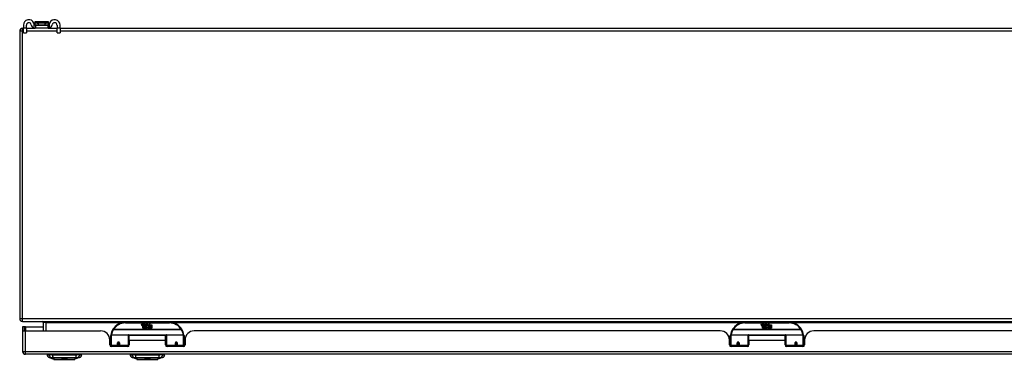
# Model space of a CAD drawing. Header units: inches. Extents: x 17 to 386, y 34 to 183.
# Tile 1 of 21: x 17 to 50, y 34 to 46. Entities that reach past the tile are written whole.
import ezdxf

# ---------------------------------------------------------------- set-up
doc = ezdxf.new("R2010")
doc.units = ezdxf.units.IN
doc.header["$MEASUREMENT"] = 0
doc.layers.add('Visible Edges(ANSI)', color=7, linetype='Continuous', lineweight=25)
doc.layers.add('Visible Tangent Edges(ANSI)', color=7, linetype='Continuous', lineweight=25)

msp = doc.modelspace()

# ---------------------------------------------------------------- linework, layer by layer
at = {"layer": 'Visible Edges(ANSI)'}
for p, q in [((16.897, 45.305), (16.923, 45.305)), ((16.923, 45.41), (16.923, 45.304)), ((16.923, 45.148), (16.923, 45.304)), ((17.028, 45.304), (17.028, 45.41)), ((17.028, 45.305), (17.326, 45.305)), ((17.028, 45.304), (17.028, 45.148)), ((17.311, 45.509), (17.311, 45.508)), ((17.311, 45.508), (17.311, 45.418)), ((17.326, 45.41), (17.345, 45.41)), ((17.345, 45.305), (17.326, 45.305)), ((17.764, 45.528), (17.331, 45.528)), ((17.345, 45.305), (17.345, 45.41)), ((17.345, 45.41), (17.751, 45.41)), ((17.751, 45.305), (17.345, 45.305)), ((17.751, 45.41), (17.769, 45.41)), ((17.751, 45.41), (17.751, 45.305)), ((17.769, 45.305), (17.751, 45.305)), ((17.769, 45.305), (18.068, 45.305)), ((17.784, 45.508), (17.784, 45.509)), ((17.784, 45.418), (17.784, 45.508)), ((18.068, 45.41), (18.068, 45.304)), ((18.068, 45.148), (18.068, 45.304)), ((18.173, 45.304), (18.173, 45.41)), ((18.173, 45.305), (87.423, 45.305)), ((18.173, 45.304), (18.173, 45.148)), ((16.798, 45.206), (16.798, 35.404)), ((16.923, 45.148), (17.028, 45.148)), ((18.068, 45.148), (18.173, 45.148)), ((16.897, 35.305), (88.699, 35.305)), ((17.596, 35.274), (17.596, 34.986)), ((21.896, 35.275), (20.396, 35.275)), ((20.951, 35.186), (20.957, 35.221)), ((20.957, 35.221), (20.971, 35.221)), ((20.971, 35.221), (20.964, 35.186)), ((20.987, 35.198), (20.991, 35.221)), ((20.991, 35.221), (21.004, 35.221)), ((21.004, 35.221), (20.998, 35.186)), ((21.021, 35.198), (21.025, 35.221)), ((21.025, 35.221), (21.038, 35.221)), ((21.038, 35.221), (21.028, 35.166)), ((21.045, 35.221), (21.061, 35.221)), ((21.058, 35.193), (21.045, 35.221)), ((21.061, 35.221), (21.069, 35.201)), ((21.071, 35.201), (21.085, 35.221)), ((21.101, 35.221), (21.076, 35.193)), ((21.085, 35.221), (21.101, 35.221)), ((21.106, 35.209), (21.106, 35.218)), ((21.18, 35.189), (21.224, 35.235)), ((21.224, 35.235), (21.199, 35.187)), ((42.997, 35.275), (41.497, 35.275)), ((42.052, 35.186), (42.058, 35.221)), ((42.058, 35.221), (42.072, 35.221)), ((42.072, 35.221), (42.065, 35.186)), ((42.088, 35.198), (42.092, 35.221)), ((42.092, 35.221), (42.105, 35.221)), ((42.105, 35.221), (42.099, 35.186)), ((42.122, 35.198), (42.126, 35.221)), ((42.126, 35.221), (42.139, 35.221)), ((42.139, 35.221), (42.129, 35.166)), ((42.146, 35.221), (42.162, 35.221)), ((42.159, 35.193), (42.146, 35.221)), ((42.162, 35.221), (42.17, 35.201)), ((42.172, 35.201), (42.186, 35.221)), ((42.202, 35.221), (42.177, 35.193)), ((42.186, 35.221), (42.202, 35.221)), ((42.207, 35.209), (42.207, 35.218)), ((42.281, 35.189), (42.325, 35.235)), ((42.325, 35.235), (42.3, 35.187)), ((16.964, 35.12), (16.896, 35.12)), ((16.896, 35.12), (16.896, 35.003)), ((16.896, 35.003), (16.896, 34.285)), ((16.897, 34.986), (16.995, 34.986)), ((16.995, 35.12), (16.964, 35.12)), ((16.964, 34.986), (16.964, 35.12)), ((16.995, 35.12), (17.596, 35.12)), ((16.995, 34.986), (19.553, 34.986)), ((20.996, 35.082), (20.996, 35.162)), ((21.026, 35.082), (20.996, 35.082)), ((21.014, 35.169), (21.013, 35.163)), ((21.013, 35.163), (21.026, 35.163)), ((21.018, 35.176), (21.015, 35.176)), ((21.017, 35.166), (21.018, 35.176)), ((21.028, 35.166), (21.017, 35.166)), ((21.026, 35.163), (21.026, 35.082)), ((21.03, 35.163), (21.052, 35.163)), ((21.03, 35.082), (21.03, 35.163)), ((21.06, 35.082), (21.03, 35.082)), ((21.034, 35.166), (21.058, 35.193)), ((21.05, 35.166), (21.034, 35.166)), ((21.064, 35.185), (21.05, 35.166)), ((21.052, 35.163), (21.06, 35.174)), ((21.06, 35.174), (21.06, 35.082)), ((21.066, 35.185), (21.064, 35.185)), ((21.064, 35.181), (21.071, 35.163)), ((21.064, 35.082), (21.064, 35.181)), ((21.131, 35.082), (21.064, 35.082)), ((21.074, 35.166), (21.066, 35.185)), ((21.069, 35.201), (21.071, 35.201)), ((21.071, 35.163), (21.094, 35.163)), ((21.09, 35.166), (21.074, 35.166)), ((21.076, 35.193), (21.09, 35.166)), ((21.094, 35.163), (21.094, 35.084)), ((21.094, 35.084), (21.13, 35.133)), ((21.1, 35.197), (21.136, 35.197)), ((21.13, 35.133), (21.11, 35.163)), ((21.135, 35.188), (21.111, 35.188)), ((21.145, 35.109), (21.131, 35.082)), ((21.14, 35.171), (21.147, 35.159)), ((21.162, 35.082), (21.145, 35.109)), ((21.147, 35.159), (21.178, 35.203)), ((21.18, 35.165), (21.16, 35.137)), ((21.16, 35.137), (21.197, 35.083)), ((21.296, 35.082), (21.162, 35.082)), ((21.178, 35.203), (21.18, 35.189)), ((21.182, 35.155), (21.18, 35.165)), ((21.197, 35.184), (21.182, 35.155)), ((21.197, 35.155), (21.197, 35.184)), ((21.296, 35.155), (21.197, 35.155)), ((21.197, 35.151), (21.296, 35.151)), ((21.197, 35.119), (21.197, 35.151)), ((21.296, 35.119), (21.197, 35.119)), ((21.197, 35.115), (21.296, 35.115)), ((21.197, 35.083), (21.197, 35.115)), ((21.199, 35.187), (21.296, 35.187)), ((21.296, 35.187), (21.296, 35.155)), ((21.296, 35.151), (21.296, 35.119)), ((21.296, 35.115), (21.296, 35.082)), ((40.654, 34.986), (22.739, 34.986)), ((42.097, 35.082), (42.097, 35.162)), ((42.127, 35.082), (42.097, 35.082)), ((42.115, 35.169), (42.114, 35.163)), ((42.114, 35.163), (42.127, 35.163)), ((42.119, 35.176), (42.116, 35.176)), ((42.118, 35.166), (42.119, 35.176)), ((42.129, 35.166), (42.118, 35.166)), ((42.127, 35.163), (42.127, 35.082)), ((42.131, 35.163), (42.153, 35.163)), ((42.131, 35.082), (42.131, 35.163)), ((42.161, 35.082), (42.131, 35.082)), ((42.135, 35.166), (42.159, 35.193)), ((42.151, 35.166), (42.135, 35.166)), ((42.165, 35.185), (42.151, 35.166)), ((42.153, 35.163), (42.161, 35.174)), ((42.161, 35.174), (42.161, 35.082)), ((42.167, 35.185), (42.165, 35.185)), ((42.165, 35.181), (42.172, 35.163)), ((42.165, 35.082), (42.165, 35.181)), ((42.232, 35.082), (42.165, 35.082)), ((42.175, 35.166), (42.167, 35.185)), ((42.17, 35.201), (42.172, 35.201)), ((42.172, 35.163), (42.195, 35.163)), ((42.191, 35.166), (42.175, 35.166)), ((42.177, 35.193), (42.191, 35.166)), ((42.195, 35.163), (42.195, 35.084)), ((42.195, 35.084), (42.231, 35.133)), ((42.201, 35.197), (42.237, 35.197)), ((42.231, 35.133), (42.211, 35.163)), ((42.236, 35.188), (42.212, 35.188)), ((42.246, 35.109), (42.232, 35.082)), ((42.241, 35.171), (42.248, 35.159)), ((42.263, 35.082), (42.246, 35.109)), ((42.248, 35.159), (42.279, 35.203)), ((42.281, 35.165), (42.261, 35.137)), ((42.261, 35.137), (42.298, 35.083)), ((42.397, 35.082), (42.263, 35.082)), ((42.279, 35.203), (42.281, 35.189)), ((42.283, 35.155), (42.281, 35.165)), ((42.298, 35.184), (42.283, 35.155)), ((42.298, 35.155), (42.298, 35.184)), ((42.397, 35.155), (42.298, 35.155)), ((42.298, 35.151), (42.397, 35.151)), ((42.298, 35.119), (42.298, 35.151)), ((42.397, 35.119), (42.298, 35.119)), ((42.298, 35.115), (42.397, 35.115)), ((42.298, 35.083), (42.298, 35.115)), ((42.3, 35.187), (42.397, 35.187)), ((42.397, 35.187), (42.397, 35.155)), ((42.397, 35.151), (42.397, 35.119)), ((42.397, 35.115), (42.397, 35.082)), ((61.755, 34.986), (43.84, 34.986)), ((19.861, 34.726), (19.896, 34.726)), ((19.865, 34.508), (19.865, 34.674)), ((19.865, 34.6), (19.896, 34.6)), ((19.896, 34.566), (19.865, 34.566)), ((19.896, 34.501), (19.896, 34.831)), ((19.916, 34.85), (20.5, 34.85)), ((20.14, 34.578), (20.14, 34.491)), ((20.178, 34.576), (20.14, 34.576)), ((20.141, 34.584), (20.183, 34.575)), ((20.18, 34.566), (20.144, 34.566)), ((20.183, 34.491), (20.183, 34.578)), ((20.516, 34.835), (20.516, 34.497)), ((20.516, 34.758), (20.531, 34.758)), ((20.516, 34.567), (20.531, 34.567)), ((20.531, 34.663), (20.531, 34.831)), ((21.762, 34.831), (20.531, 34.831)), ((20.531, 34.663), (20.531, 34.508)), ((21.762, 34.663), (21.762, 34.831)), ((21.776, 34.758), (21.762, 34.758)), ((21.762, 34.508), (21.762, 34.663)), ((21.776, 34.567), (21.762, 34.567)), ((21.776, 34.497), (21.776, 34.835)), ((21.792, 34.85), (22.376, 34.85)), ((22.151, 34.584), (22.109, 34.575)), ((22.109, 34.578), (22.109, 34.491)), ((22.148, 34.566), (22.112, 34.566)), ((22.114, 34.576), (22.152, 34.576)), ((22.152, 34.491), (22.152, 34.578)), ((22.396, 34.831), (22.396, 34.501)), ((22.431, 34.726), (22.396, 34.726)), ((22.427, 34.6), (22.396, 34.6)), ((22.427, 34.566), (22.396, 34.566)), ((22.427, 34.674), (22.427, 34.508)), ((40.962, 34.726), (40.997, 34.726)), ((40.966, 34.508), (40.966, 34.674)), ((40.966, 34.6), (40.997, 34.6)), ((40.997, 34.566), (40.966, 34.566)), ((40.997, 34.501), (40.997, 34.831)), ((41.017, 34.85), (41.601, 34.85)), ((41.241, 34.578), (41.241, 34.491)), ((41.279, 34.576), (41.241, 34.576)), ((41.242, 34.584), (41.284, 34.575)), ((41.281, 34.566), (41.245, 34.566)), ((41.284, 34.491), (41.284, 34.578)), ((41.617, 34.835), (41.617, 34.497)), ((41.617, 34.758), (41.632, 34.758)), ((41.617, 34.567), (41.632, 34.567)), ((41.632, 34.663), (41.632, 34.831)), ((42.863, 34.831), (41.632, 34.831)), ((41.632, 34.663), (41.632, 34.508)), ((42.863, 34.663), (42.863, 34.831)), ((42.877, 34.758), (42.863, 34.758)), ((42.863, 34.508), (42.863, 34.663)), ((42.877, 34.567), (42.863, 34.567)), ((42.877, 34.497), (42.877, 34.835)), ((42.893, 34.85), (43.477, 34.85)), ((43.252, 34.584), (43.21, 34.575)), ((43.21, 34.578), (43.21, 34.491)), ((43.249, 34.566), (43.213, 34.566)), ((43.215, 34.576), (43.253, 34.576)), ((43.253, 34.491), (43.253, 34.578)), ((43.497, 34.831), (43.497, 34.501)), ((43.532, 34.726), (43.497, 34.726)), ((43.528, 34.6), (43.497, 34.6)), ((43.528, 34.566), (43.497, 34.566)), ((43.528, 34.674), (43.528, 34.508)), ((19.896, 34.501), (19.896, 34.456)), ((20.471, 34.449), (19.924, 34.449)), ((20.14, 34.449), (20.14, 34.491)), ((20.183, 34.491), (20.183, 34.449)), ((20.516, 34.469), (20.516, 34.497)), ((21.776, 34.497), (21.776, 34.469)), ((22.368, 34.449), (21.821, 34.449)), ((22.109, 34.449), (22.109, 34.491)), ((22.152, 34.491), (22.152, 34.449)), ((22.396, 34.456), (22.396, 34.501)), ((40.997, 34.501), (40.997, 34.456)), ((41.572, 34.449), (41.025, 34.449)), ((41.241, 34.449), (41.241, 34.491)), ((41.284, 34.491), (41.284, 34.449)), ((41.617, 34.469), (41.617, 34.497)), ((42.877, 34.497), (42.877, 34.469)), ((43.469, 34.449), (42.922, 34.449)), ((43.21, 34.449), (43.21, 34.491)), ((43.253, 34.491), (43.253, 34.449)), ((43.497, 34.456), (43.497, 34.501)), ((88.6, 34.186), (16.995, 34.186)), ((17.729, 34.17), (17.798, 34.17)), ((17.908, 34.17), (17.798, 34.17)), ((17.963, 34.016), (17.803, 34.078)), ((17.908, 34.17), (18.732, 34.17)), ((17.932, 34.186), (17.932, 34.17)), ((18.132, 34.186), (18.132, 34.17)), ((18.508, 34.186), (18.508, 34.17)), ((18.837, 34.078), (18.677, 34.016)), ((18.708, 34.186), (18.708, 34.17)), ((18.843, 34.17), (18.732, 34.17)), ((18.843, 34.17), (18.911, 34.17)), ((20.555, 34.17), (20.624, 34.17)), ((20.734, 34.17), (20.624, 34.17)), ((20.789, 34.016), (20.629, 34.078)), ((20.734, 34.17), (21.558, 34.17)), ((21.663, 34.078), (21.503, 34.016)), ((21.669, 34.17), (21.558, 34.17)), ((21.669, 34.17), (21.737, 34.17))]:
    msp.add_line(p, q, dxfattribs=at)
at = {"layer": 'Visible Edges(ANSI)', "flags": 128}
for points in [[(17.296, 45.437), (17.295, 45.439), (17.295, 45.441), (17.295, 45.443), (17.294, 45.445), (17.294, 45.447), (17.293, 45.449), (17.293, 45.451), (17.293, 45.453), (17.292, 45.455), (17.292, 45.457), (17.291, 45.459), (17.291, 45.461), (17.29, 45.463), (17.289, 45.465), (17.289, 45.467), (17.288, 45.469), (17.288, 45.471), (17.287, 45.473), (17.286, 45.474), (17.286, 45.476), (17.285, 45.478), (17.284, 45.48), (17.283, 45.482), (17.283, 45.484)], [(17.283, 45.313), (17.284, 45.312), (17.286, 45.311), (17.288, 45.311), (17.29, 45.31), (17.292, 45.31), (17.294, 45.309), (17.296, 45.309), (17.298, 45.308), (17.3, 45.308), (17.302, 45.308), (17.304, 45.307), (17.306, 45.307), (17.308, 45.307), (17.31, 45.306), (17.312, 45.306), (17.313, 45.306), (17.315, 45.306), (17.317, 45.306), (17.319, 45.306), (17.32, 45.306), (17.322, 45.305), (17.323, 45.305), (17.325, 45.305), (17.326, 45.305)], [(17.326, 45.41), (17.325, 45.41), (17.323, 45.411), (17.322, 45.411), (17.32, 45.411), (17.319, 45.411), (17.317, 45.412), (17.315, 45.412), (17.314, 45.413), (17.312, 45.414), (17.311, 45.415), (17.309, 45.416), (17.307, 45.417), (17.306, 45.418), (17.304, 45.419), (17.303, 45.421), (17.302, 45.422), (17.301, 45.424), (17.3, 45.426), (17.299, 45.427), (17.298, 45.429), (17.297, 45.431), (17.296, 45.433), (17.296, 45.435), (17.296, 45.437)], [(17.799, 45.437), (17.799, 45.435), (17.799, 45.433), (17.798, 45.431), (17.797, 45.429), (17.796, 45.427), (17.795, 45.426), (17.794, 45.424), (17.793, 45.422), (17.792, 45.421), (17.791, 45.419), (17.789, 45.418), (17.788, 45.417), (17.786, 45.416), (17.785, 45.415), (17.783, 45.414), (17.781, 45.413), (17.78, 45.412), (17.778, 45.412), (17.776, 45.411), (17.775, 45.411), (17.773, 45.411), (17.772, 45.411), (17.77, 45.41), (17.769, 45.41)], [(17.769, 45.305), (17.77, 45.305), (17.772, 45.305), (17.773, 45.305), (17.775, 45.306), (17.776, 45.306), (17.778, 45.306), (17.78, 45.306), (17.782, 45.306), (17.783, 45.306), (17.785, 45.306), (17.787, 45.307), (17.789, 45.307), (17.791, 45.307), (17.793, 45.308), (17.795, 45.308), (17.797, 45.308), (17.799, 45.309), (17.801, 45.309), (17.803, 45.31), (17.805, 45.31), (17.807, 45.311), (17.809, 45.311), (17.811, 45.312), (17.813, 45.313)], [(17.813, 45.484), (17.812, 45.482), (17.811, 45.48), (17.81, 45.478), (17.81, 45.476), (17.809, 45.474), (17.808, 45.473), (17.807, 45.471), (17.807, 45.469), (17.806, 45.467), (17.806, 45.465), (17.805, 45.463), (17.804, 45.461), (17.804, 45.459), (17.803, 45.457), (17.803, 45.455), (17.802, 45.453), (17.802, 45.451), (17.802, 45.449), (17.801, 45.447), (17.801, 45.445), (17.8, 45.443), (17.8, 45.441), (17.8, 45.439), (17.799, 45.437)], [(19.902, 34.849), (19.901, 34.849), (19.901, 34.849), (19.901, 34.849), (19.901, 34.848), (19.901, 34.848), (19.901, 34.848), (19.901, 34.848), (19.901, 34.847), (19.901, 34.847), (19.901, 34.847), (19.901, 34.847), (19.901, 34.846), (19.901, 34.846), (19.901, 34.846), (19.901, 34.846), (19.901, 34.845), (19.901, 34.845), (19.901, 34.845), (19.901, 34.845), (19.901, 34.844), (19.901, 34.844), (19.901, 34.844), (19.901, 34.844), (19.901, 34.843)], [(20.14, 34.578), (20.14, 34.581), (20.141, 34.583), (20.142, 34.586), (20.143, 34.589), (20.144, 34.591), (20.146, 34.593), (20.148, 34.595), (20.151, 34.597), (20.153, 34.598), (20.156, 34.599), (20.159, 34.6), (20.162, 34.6), (20.165, 34.6), (20.168, 34.599), (20.17, 34.598), (20.173, 34.597), (20.175, 34.595), (20.178, 34.593), (20.179, 34.591), (20.181, 34.589), (20.182, 34.586), (20.183, 34.583), (20.183, 34.581), (20.183, 34.578)], [(22.109, 34.578), (22.109, 34.581), (22.109, 34.583), (22.11, 34.586), (22.111, 34.589), (22.113, 34.591), (22.115, 34.593), (22.117, 34.595), (22.119, 34.597), (22.122, 34.598), (22.124, 34.599), (22.127, 34.6), (22.13, 34.6), (22.133, 34.6), (22.136, 34.599), (22.139, 34.598), (22.141, 34.597), (22.144, 34.595), (22.146, 34.593), (22.148, 34.591), (22.149, 34.589), (22.15, 34.586), (22.151, 34.583), (22.152, 34.581), (22.152, 34.578)], [(22.391, 34.843), (22.391, 34.844), (22.391, 34.844), (22.391, 34.844), (22.391, 34.844), (22.391, 34.845), (22.391, 34.845), (22.391, 34.845), (22.391, 34.845), (22.391, 34.846), (22.391, 34.846), (22.391, 34.846), (22.391, 34.846), (22.391, 34.847), (22.391, 34.847), (22.391, 34.847), (22.391, 34.847), (22.391, 34.848), (22.391, 34.848), (22.391, 34.848), (22.391, 34.848), (22.391, 34.849), (22.391, 34.849), (22.391, 34.849), (22.391, 34.849)], [(41.003, 34.849), (41.002, 34.849), (41.002, 34.849), (41.002, 34.849), (41.002, 34.848), (41.002, 34.848), (41.002, 34.848), (41.002, 34.848), (41.002, 34.847), (41.002, 34.847), (41.002, 34.847), (41.002, 34.847), (41.002, 34.846), (41.002, 34.846), (41.002, 34.846), (41.002, 34.846), (41.002, 34.845), (41.002, 34.845), (41.002, 34.845), (41.002, 34.845), (41.002, 34.844), (41.002, 34.844), (41.002, 34.844), (41.002, 34.844), (41.002, 34.843)], [(41.241, 34.578), (41.241, 34.581), (41.242, 34.583), (41.243, 34.586), (41.244, 34.589), (41.245, 34.591), (41.247, 34.593), (41.249, 34.595), (41.252, 34.597), (41.254, 34.598), (41.257, 34.599), (41.26, 34.6), (41.263, 34.6), (41.266, 34.6), (41.269, 34.599), (41.271, 34.598), (41.274, 34.597), (41.276, 34.595), (41.279, 34.593), (41.28, 34.591), (41.282, 34.589), (41.283, 34.586), (41.284, 34.583), (41.284, 34.581), (41.284, 34.578)], [(43.21, 34.578), (43.21, 34.581), (43.21, 34.583), (43.211, 34.586), (43.212, 34.589), (43.214, 34.591), (43.216, 34.593), (43.218, 34.595), (43.22, 34.597), (43.223, 34.598), (43.225, 34.599), (43.228, 34.6), (43.231, 34.6), (43.234, 34.6), (43.237, 34.599), (43.24, 34.598), (43.242, 34.597), (43.245, 34.595), (43.247, 34.593), (43.249, 34.591), (43.25, 34.589), (43.251, 34.586), (43.252, 34.583), (43.253, 34.581), (43.253, 34.578)], [(43.492, 34.843), (43.492, 34.844), (43.492, 34.844), (43.492, 34.844), (43.492, 34.844), (43.492, 34.845), (43.492, 34.845), (43.492, 34.845), (43.492, 34.845), (43.492, 34.846), (43.492, 34.846), (43.492, 34.846), (43.492, 34.846), (43.492, 34.847), (43.492, 34.847), (43.492, 34.847), (43.492, 34.847), (43.492, 34.848), (43.492, 34.848), (43.492, 34.848), (43.492, 34.848), (43.492, 34.849), (43.492, 34.849), (43.492, 34.849), (43.492, 34.849)], [(20.53, 34.53), (20.53, 34.53), (20.53, 34.53), (20.53, 34.53), (20.53, 34.53), (20.53, 34.53), (20.53, 34.53), (20.53, 34.53), (20.53, 34.53), (20.53, 34.53), (20.53, 34.53), (20.53, 34.53), (20.53, 34.531), (20.53, 34.531), (20.53, 34.531), (20.53, 34.531), (20.53, 34.531), (20.53, 34.531), (20.53, 34.531), (20.53, 34.531), (20.53, 34.531), (20.53, 34.531), (20.53, 34.531), (20.531, 34.531), (20.531, 34.531)], [(21.762, 34.531), (21.762, 34.531), (21.762, 34.531), (21.762, 34.531), (21.762, 34.531), (21.762, 34.531), (21.762, 34.531), (21.762, 34.531), (21.762, 34.531), (21.762, 34.531), (21.762, 34.531), (21.762, 34.531), (21.762, 34.531), (21.762, 34.53), (21.762, 34.53), (21.762, 34.53), (21.762, 34.53), (21.762, 34.53), (21.762, 34.53), (21.762, 34.53), (21.762, 34.53), (21.762, 34.53), (21.762, 34.53), (21.762, 34.53), (21.762, 34.53)], [(41.631, 34.53), (41.631, 34.53), (41.631, 34.53), (41.631, 34.53), (41.631, 34.53), (41.631, 34.53), (41.631, 34.53), (41.631, 34.53), (41.631, 34.53), (41.631, 34.53), (41.631, 34.53), (41.631, 34.53), (41.631, 34.531), (41.631, 34.531), (41.631, 34.531), (41.631, 34.531), (41.631, 34.531), (41.631, 34.531), (41.631, 34.531), (41.631, 34.531), (41.631, 34.531), (41.631, 34.531), (41.631, 34.531), (41.632, 34.531), (41.632, 34.531)], [(42.863, 34.531), (42.863, 34.531), (42.863, 34.531), (42.863, 34.531), (42.863, 34.531), (42.863, 34.531), (42.863, 34.531), (42.863, 34.531), (42.863, 34.531), (42.863, 34.531), (42.863, 34.531), (42.863, 34.531), (42.863, 34.531), (42.863, 34.53), (42.863, 34.53), (42.863, 34.53), (42.863, 34.53), (42.863, 34.53), (42.863, 34.53), (42.863, 34.53), (42.863, 34.53), (42.863, 34.53), (42.863, 34.53), (42.863, 34.53), (42.863, 34.53)], [(17.965, 34.015), (17.965, 34.015), (17.967, 34.015), (17.969, 34.015), (17.972, 34.015), (17.976, 34.015), (17.98, 34.015), (17.986, 34.015), (17.992, 34.015), (17.999, 34.015), (18.007, 34.015), (18.015, 34.015), (18.025, 34.015), (18.035, 34.015), (18.046, 34.015), (18.057, 34.015), (18.069, 34.015), (18.082, 34.015), (18.095, 34.015), (18.108, 34.015), (18.123, 34.015), (18.137, 34.015), (18.153, 34.015), (18.168, 34.015), (18.184, 34.015), (18.201, 34.015), (18.217, 34.015), (18.234, 34.015), (18.251, 34.015), (18.268, 34.015), (18.285, 34.015), (18.303, 34.015), (18.32, 34.015), (18.338, 34.015), (18.355, 34.015), (18.373, 34.015), (18.39, 34.015), (18.407, 34.015), (18.423, 34.015), (18.44, 34.015), (18.456, 34.015), (18.472, 34.015), (18.488, 34.015), (18.503, 34.015), (18.518, 34.015), (18.532, 34.015), (18.546, 34.015), (18.559, 34.015), (18.571, 34.015), (18.583, 34.015), (18.595, 34.015), (18.605, 34.015), (18.615, 34.015), (18.625, 34.015), (18.633, 34.015), (18.641, 34.015), (18.648, 34.015), (18.654, 34.015), (18.66, 34.015), (18.665, 34.015), (18.668, 34.015), (18.671, 34.015), (18.673, 34.015), (18.675, 34.015), (18.675, 34.015)], [(20.791, 34.015), (20.791, 34.015), (20.793, 34.015), (20.795, 34.015), (20.798, 34.015), (20.802, 34.015), (20.806, 34.015), (20.812, 34.015), (20.818, 34.015), (20.825, 34.015), (20.833, 34.015), (20.841, 34.015), (20.851, 34.015), (20.861, 34.015), (20.871, 34.015), (20.883, 34.015), (20.895, 34.015), (20.907, 34.015), (20.92, 34.015), (20.934, 34.015), (20.948, 34.015), (20.963, 34.015), (20.978, 34.015), (20.994, 34.015), (21.01, 34.015), (21.026, 34.015), (21.043, 34.015), (21.06, 34.015), (21.077, 34.015), (21.094, 34.015), (21.111, 34.015), (21.128, 34.015), (21.146, 34.015), (21.163, 34.015), (21.181, 34.015), (21.198, 34.015), (21.215, 34.015), (21.232, 34.015), (21.249, 34.015), (21.266, 34.015), (21.282, 34.015), (21.298, 34.015), (21.314, 34.015), (21.329, 34.015), (21.344, 34.015), (21.358, 34.015), (21.372, 34.015), (21.385, 34.015), (21.397, 34.015), (21.409, 34.015), (21.421, 34.015), (21.431, 34.015), (21.441, 34.015), (21.451, 34.015), (21.459, 34.015), (21.467, 34.015), (21.474, 34.015), (21.48, 34.015), (21.486, 34.015), (21.491, 34.015), (21.494, 34.015), (21.497, 34.015), (21.499, 34.015), (21.501, 34.015), (21.501, 34.015)]]:
    msp.add_lwpolyline(points, dxfattribs=at)
at = {"layer": 'Visible Edges(ANSI)'}
for centre, radius, start, end in [((16.897, 45.206), 0.099, 90, 180), ((17.11, 45.41), 0.188, 23.0739, 180), ((17.11, 45.41), 0.0825, 8.1564, 180), ((17.326, 45.441), 0.136, 188.1564, 251.2171), ((17.331, 45.509), 0.0197, 90, 180), ((17.319, 45.418), 0.00787, 180, 218.1289), ((17.764, 45.509), 0.0197, 0, 90), ((17.776, 45.418), 0.00787, 321.8711, 0), ((17.985, 45.41), 0.187, 0, 156.9261), ((17.769, 45.441), 0.136, 288.7829, 351.8436), ((17.985, 45.41), 0.0825, 0, 171.8436), ((16.897, 35.404), 0.099, 180, 270), ((17.565, 35.274), 0.031, 0, 90), ((20.396, 34.775), 0.5, 90, 147.7623), ((21.124, 35.16), 0.0607, 81.5605, 107.3343), ((21.118, 35.181), 0.0307, 64.6784, 112.5609), ((21.127, 35.2), 0.0096, 343.5261, 64.6784), ((21.13, 35.201), 0.0197, 356.5646, 81.5605), ((21.896, 34.775), 0.5, 32.2377, 90), ((41.497, 34.775), 0.5, 90, 147.7623), ((42.225, 35.16), 0.0607, 81.5605, 107.3343), ((42.219, 35.181), 0.0307, 64.6784, 112.5609), ((42.228, 35.2), 0.0096, 343.5261, 64.6784), ((42.231, 35.201), 0.0197, 356.5646, 81.5605), ((42.997, 34.775), 0.5, 32.2377, 90), ((16.995, 35.003), 0.099, 180, 189.8877), ((19.553, 34.674), 0.312, 0, 90), ((20.396, 34.775), 0.5, 147.7623, 171.4919), ((20.979, 35.181), 0.0288, 169, 198.4748), ((20.962, 35.175), 0.0105, 198.4748, 269.6788), ((20.962, 35.189), 0.0246, 269.6788, 333.9508), ((20.977, 35.184), 0.0123, 169.9922, 203.5487), ((20.971, 35.182), 0.006, 203.5487, 276.1027), ((20.97, 35.188), 0.0126, 276.1027, 327.6083), ((20.941, 35.206), 0.0465, 328.5584, 350.8257), ((21.012, 35.18), 0.0288, 183.6169, 196.9928), ((20.995, 35.175), 0.0101, 196.9928, 269.4776), ((20.995, 35.189), 0.024, 269.4776, 327.4114), ((20.997, 35.186), 0.024, 268.7952, 316.5849), ((21.01, 35.184), 0.0123, 170, 203.5571), ((21.004, 35.182), 0.006, 203.5571, 276.03), ((21.004, 35.188), 0.0126, 276.03, 327.5992), ((20.975, 35.206), 0.0465, 327.5992, 350), ((21.125, 35.186), 0.0282, 156.1555, 203.8445), ((21.113, 35.18), 0.0152, 203.8445, 265.0802), ((21.119, 35.184), 0.00955, 151.4547, 231.1652), ((21.117, 35.195), 0.033, 257.079, 313.1785), ((21.117, 35.195), 0.0299, 260.4085, 314.1684), ((21.12, 35.185), 0.0109, 231.1652, 289.3797), ((21.118, 35.19), 0.0168, 289.3797, 352.9975), ((21.11, 35.202), 0.0398, 314.1684, 356.5646), ((21.896, 34.775), 0.5, 8.5081, 32.2377), ((22.739, 34.674), 0.312, 90, 180), ((40.654, 34.674), 0.312, 0, 90), ((41.497, 34.775), 0.5, 147.7623, 171.4919), ((42.08, 35.181), 0.0288, 169, 198.4748), ((42.063, 35.175), 0.0105, 198.4748, 269.6788), ((42.063, 35.189), 0.0246, 269.6788, 333.9508), ((42.078, 35.184), 0.0123, 169.9922, 203.5487), ((42.072, 35.182), 0.006, 203.5487, 276.1027), ((42.071, 35.188), 0.0126, 276.1027, 327.6083), ((42.042, 35.206), 0.0465, 328.5584, 350.8257), ((42.113, 35.18), 0.0288, 183.6169, 196.9928), ((42.096, 35.175), 0.0101, 196.9928, 269.4776), ((42.096, 35.189), 0.024, 269.4776, 327.4114), ((42.098, 35.186), 0.024, 268.7952, 316.5849), ((42.111, 35.184), 0.0123, 170, 203.5571), ((42.105, 35.182), 0.006, 203.5571, 276.03), ((42.105, 35.188), 0.0126, 276.03, 327.5992), ((42.076, 35.206), 0.0465, 327.5992, 350), ((42.226, 35.186), 0.0282, 156.1555, 203.8445), ((42.214, 35.18), 0.0152, 203.8445, 265.0802), ((42.22, 35.184), 0.00955, 151.4547, 231.1652), ((42.218, 35.195), 0.033, 257.079, 313.1785), ((42.218, 35.195), 0.0299, 260.4085, 314.1684), ((42.221, 35.185), 0.0109, 231.1652, 289.3797), ((42.219, 35.19), 0.0168, 289.3797, 352.9975), ((42.211, 35.202), 0.0398, 314.1684, 356.5646), ((42.997, 34.775), 0.5, 8.5081, 32.2377), ((43.84, 34.674), 0.312, 90, 180), ((19.916, 34.831), 0.0197, 90, 180), ((20.162, 34.578), 0.0217, 180, 350.853), ((20.5, 34.835), 0.0157, 0, 90), ((21.792, 34.835), 0.0157, 90, 180), ((22.13, 34.578), 0.0217, 189.147, 0), ((22.376, 34.831), 0.0197, 0, 90), ((41.017, 34.831), 0.0197, 90, 180), ((41.263, 34.578), 0.0217, 180, 350.853), ((41.601, 34.835), 0.0157, 0, 90), ((42.893, 34.835), 0.0157, 90, 180), ((43.231, 34.578), 0.0217, 189.147, 0), ((43.477, 34.831), 0.0197, 0, 90), ((16.995, 34.285), 0.099, 180, 270), ((19.924, 34.508), 0.0591, 180, 270), ((20.471, 34.508), 0.0591, 270, 0), ((21.821, 34.508), 0.0591, 180, 270), ((22.368, 34.508), 0.0591, 270, 0), ((41.025, 34.508), 0.0591, 180, 270), ((41.572, 34.508), 0.0591, 270, 0), ((42.922, 34.508), 0.0591, 180, 270), ((43.469, 34.508), 0.0591, 270, 0), ((17.846, 34.188), 0.118, 188.6009, 248.7495), ((17.965, 34.02), 0.00492, 248.7495, 269.7912), ((18.675, 34.02), 0.00492, 270.2088, 291.2505), ((18.794, 34.188), 0.118, 291.2505, 351.3991), ((20.672, 34.188), 0.118, 188.6009, 248.7495), ((20.615, 34.162), 0.0394, 143.1301, 168.463), ((20.791, 34.02), 0.00492, 248.7495, 269.7912), ((21.501, 34.02), 0.00492, 270.2088, 291.2505), ((21.62, 34.188), 0.118, 291.2505, 351.3991), ((21.678, 34.162), 0.0394, 11.537, 36.8699)]:
    msp.add_arc(centre, radius, start, end, dxfattribs=at)
for centre, start_param, end_param in [((20.162, 34.586), 3.891005, 4.221748), ((22.13, 34.586), 5.20303, 5.533773), ((41.263, 34.586), 3.891005, 4.221748), ((43.231, 34.586), 5.20303, 5.533773)]:
    msp.add_ellipse(centre, major_axis=(0.0217, 0), ratio=0.267949, start_param=start_param, end_param=end_param, dxfattribs=at)
at = {"layer": 'Visible Tangent Edges(ANSI)'}
for p, q in [((16.897, 45.206), (16.897, 45.305)), ((17.028, 45.304), (16.923, 45.304)), ((17.283, 45.484), (17.283, 45.313)), ((17.311, 45.418), (17.443, 45.418)), ((17.443, 45.418), (17.443, 45.481)), ((17.653, 45.481), (17.443, 45.481)), ((17.443, 45.418), (17.653, 45.418)), ((17.444, 45.495), (17.651, 45.495)), ((17.653, 45.481), (17.653, 45.418)), ((17.653, 45.418), (17.784, 45.418)), ((17.813, 45.313), (17.813, 45.484)), ((18.173, 45.304), (18.068, 45.304)), ((16.897, 45.206), (16.798, 45.206)), ((16.897, 35.404), (16.897, 45.206)), ((16.923, 45.206), (16.897, 45.206)), ((18.068, 45.206), (17.028, 45.206)), ((87.423, 45.206), (18.173, 45.206)), ((16.798, 35.404), (16.897, 35.404)), ((16.897, 35.305), (16.897, 35.404)), ((16.897, 35.404), (87.931, 35.404)), ((17.695, 35.274), (17.596, 35.274)), ((17.695, 35.274), (17.695, 35.305)), ((17.695, 34.986), (17.695, 35.274)), ((17.695, 35.274), (20.364, 35.274)), ((20.396, 35.256), (20.396, 35.275)), ((20.396, 35.256), (21.896, 35.256)), ((21.896, 35.275), (21.896, 35.256)), ((21.928, 35.274), (41.465, 35.274)), ((41.497, 35.256), (41.497, 35.275)), ((41.497, 35.256), (42.997, 35.256)), ((42.997, 35.275), (42.997, 35.256)), ((43.029, 35.274), (62.566, 35.274)), ((16.995, 35.12), (16.995, 34.986)), ((16.995, 34.285), (16.995, 34.986)), ((19.99, 35.032), (19.973, 35.042)), ((22.302, 35.032), (19.99, 35.032)), ((19.99, 35.028), (19.99, 35.032)), ((19.99, 35.028), (22.302, 35.028)), ((22.319, 35.042), (22.302, 35.032)), ((22.302, 35.032), (22.302, 35.028)), ((41.091, 35.032), (41.074, 35.042)), ((43.403, 35.032), (41.091, 35.032)), ((41.091, 35.028), (41.091, 35.032)), ((41.091, 35.028), (43.403, 35.028)), ((43.42, 35.042), (43.403, 35.032)), ((43.403, 35.032), (43.403, 35.028)), ((19.916, 34.85), (19.916, 34.482)), ((20.13, 34.482), (20.13, 34.574)), ((20.193, 34.574), (20.193, 34.482)), ((20.5, 34.482), (20.5, 34.85)), ((21.778, 34.843), (20.514, 34.843)), ((21.762, 34.663), (20.531, 34.663)), ((21.792, 34.85), (21.792, 34.482)), ((22.099, 34.482), (22.099, 34.574)), ((22.162, 34.574), (22.162, 34.482)), ((22.376, 34.482), (22.376, 34.85)), ((41.017, 34.85), (41.017, 34.482)), ((41.231, 34.482), (41.231, 34.574)), ((41.294, 34.574), (41.294, 34.482)), ((41.601, 34.482), (41.601, 34.85)), ((42.879, 34.843), (41.615, 34.843)), ((42.863, 34.663), (41.632, 34.663)), ((42.893, 34.85), (42.893, 34.482)), ((43.2, 34.482), (43.2, 34.574)), ((43.263, 34.574), (43.263, 34.482)), ((43.477, 34.482), (43.477, 34.85)), ((16.896, 34.285), (16.995, 34.285)), ((16.995, 34.186), (16.995, 34.285)), ((16.995, 34.285), (88.6, 34.285)), ((19.916, 34.449), (19.916, 34.482)), ((20.13, 34.482), (19.916, 34.482)), ((20.13, 34.482), (20.13, 34.449)), ((20.5, 34.482), (20.193, 34.482)), ((20.193, 34.449), (20.193, 34.482)), ((20.5, 34.482), (20.5, 34.456)), ((21.792, 34.456), (21.792, 34.482)), ((22.099, 34.482), (21.792, 34.482)), ((22.099, 34.482), (22.099, 34.449)), ((22.376, 34.482), (22.162, 34.482)), ((22.162, 34.449), (22.162, 34.482)), ((22.376, 34.482), (22.376, 34.449)), ((41.017, 34.449), (41.017, 34.482)), ((41.231, 34.482), (41.017, 34.482)), ((41.231, 34.482), (41.231, 34.449)), ((41.601, 34.482), (41.294, 34.482)), ((41.294, 34.449), (41.294, 34.482)), ((41.601, 34.482), (41.601, 34.456)), ((42.893, 34.456), (42.893, 34.482)), ((43.2, 34.482), (42.893, 34.482)), ((43.2, 34.482), (43.2, 34.449)), ((43.477, 34.482), (43.263, 34.482)), ((43.263, 34.449), (43.263, 34.482)), ((43.477, 34.482), (43.477, 34.449)), ((17.803, 34.078), (17.963, 34.016))]:
    msp.add_line(p, q, dxfattribs=at)
at = {"layer": 'Visible Tangent Edges(ANSI)', "flags": 128}
for points in [[(17.311, 45.508), (17.312, 45.507), (17.312, 45.506), (17.314, 45.505), (17.315, 45.504), (17.318, 45.503), (17.321, 45.501), (17.324, 45.5), (17.328, 45.498), (17.332, 45.497), (17.337, 45.495), (17.342, 45.494), (17.347, 45.492), (17.353, 45.491), (17.36, 45.489), (17.367, 45.488), (17.374, 45.487), (17.381, 45.486), (17.389, 45.485), (17.397, 45.484), (17.406, 45.483), (17.415, 45.482), (17.424, 45.482), (17.433, 45.481), (17.443, 45.481)], [(17.328, 45.527), (17.328, 45.527), (17.328, 45.527), (17.329, 45.527), (17.329, 45.528), (17.329, 45.528), (17.329, 45.528), (17.329, 45.528), (17.329, 45.528), (17.329, 45.528), (17.329, 45.528), (17.33, 45.528), (17.33, 45.528), (17.33, 45.528), (17.33, 45.528), (17.33, 45.528), (17.33, 45.528), (17.33, 45.528), (17.33, 45.528), (17.33, 45.528), (17.331, 45.528), (17.331, 45.529), (17.331, 45.529), (17.331, 45.529), (17.331, 45.529)], [(17.444, 45.495), (17.436, 45.495), (17.427, 45.496), (17.418, 45.496), (17.41, 45.497), (17.402, 45.498), (17.395, 45.499), (17.387, 45.5), (17.38, 45.502), (17.374, 45.503), (17.367, 45.505), (17.362, 45.507), (17.356, 45.509), (17.351, 45.51), (17.347, 45.512), (17.343, 45.514), (17.339, 45.516), (17.336, 45.518), (17.333, 45.519), (17.331, 45.521), (17.33, 45.522), (17.328, 45.524), (17.328, 45.525), (17.328, 45.526), (17.328, 45.527)], [(17.767, 45.527), (17.767, 45.526), (17.767, 45.525), (17.767, 45.524), (17.766, 45.522), (17.764, 45.521), (17.762, 45.519), (17.759, 45.518), (17.756, 45.516), (17.752, 45.514), (17.748, 45.512), (17.744, 45.51), (17.739, 45.509), (17.733, 45.507), (17.728, 45.505), (17.721, 45.503), (17.715, 45.502), (17.708, 45.5), (17.7, 45.499), (17.693, 45.498), (17.685, 45.497), (17.677, 45.496), (17.668, 45.496), (17.659, 45.495), (17.651, 45.495)], [(17.653, 45.481), (17.662, 45.481), (17.671, 45.482), (17.68, 45.482), (17.689, 45.483), (17.698, 45.484), (17.706, 45.485), (17.714, 45.486), (17.721, 45.487), (17.728, 45.488), (17.735, 45.489), (17.742, 45.491), (17.748, 45.492), (17.753, 45.494), (17.758, 45.495), (17.763, 45.497), (17.767, 45.498), (17.771, 45.5), (17.774, 45.501), (17.777, 45.503), (17.78, 45.504), (17.781, 45.505), (17.783, 45.506), (17.783, 45.507), (17.784, 45.508)], [(17.764, 45.529), (17.764, 45.529), (17.764, 45.529), (17.764, 45.529), (17.764, 45.528), (17.765, 45.528), (17.765, 45.528), (17.765, 45.528), (17.765, 45.528), (17.765, 45.528), (17.765, 45.528), (17.765, 45.528), (17.765, 45.528), (17.765, 45.528), (17.766, 45.528), (17.766, 45.528), (17.766, 45.528), (17.766, 45.528), (17.766, 45.528), (17.766, 45.528), (17.766, 45.528), (17.766, 45.527), (17.767, 45.527), (17.767, 45.527), (17.767, 45.527)], [(20.193, 34.574), (20.193, 34.578), (20.192, 34.582), (20.191, 34.586), (20.189, 34.589), (20.187, 34.593), (20.185, 34.596), (20.182, 34.599), (20.178, 34.602), (20.174, 34.604), (20.17, 34.605), (20.166, 34.606), (20.162, 34.607), (20.158, 34.606), (20.153, 34.606), (20.149, 34.604), (20.145, 34.602), (20.142, 34.599), (20.139, 34.596), (20.136, 34.593), (20.134, 34.589), (20.132, 34.586), (20.131, 34.582), (20.131, 34.578), (20.13, 34.574)], [(20.53, 34.567), (20.529, 34.565), (20.529, 34.563), (20.528, 34.56), (20.527, 34.558), (20.527, 34.556), (20.526, 34.553), (20.526, 34.551), (20.525, 34.548), (20.525, 34.546), (20.524, 34.543), (20.524, 34.541), (20.523, 34.539), (20.523, 34.536), (20.522, 34.534), (20.522, 34.531), (20.522, 34.529), (20.521, 34.526), (20.521, 34.524), (20.521, 34.522), (20.52, 34.519), (20.52, 34.517), (20.52, 34.514), (20.519, 34.512), (20.519, 34.509)], [(21.773, 34.509), (21.773, 34.512), (21.772, 34.514), (21.772, 34.517), (21.772, 34.519), (21.771, 34.522), (21.771, 34.524), (21.771, 34.526), (21.77, 34.529), (21.77, 34.531), (21.77, 34.534), (21.769, 34.536), (21.769, 34.539), (21.768, 34.541), (21.768, 34.543), (21.767, 34.546), (21.767, 34.548), (21.766, 34.551), (21.766, 34.553), (21.765, 34.556), (21.765, 34.558), (21.764, 34.56), (21.764, 34.563), (21.763, 34.565), (21.762, 34.567)], [(22.162, 34.574), (22.162, 34.578), (22.161, 34.582), (22.16, 34.586), (22.158, 34.589), (22.156, 34.593), (22.153, 34.596), (22.15, 34.599), (22.147, 34.602), (22.143, 34.604), (22.139, 34.606), (22.135, 34.606), (22.13, 34.607), (22.126, 34.606), (22.122, 34.605), (22.118, 34.604), (22.114, 34.602), (22.11, 34.599), (22.107, 34.596), (22.105, 34.593), (22.103, 34.589), (22.101, 34.586), (22.1, 34.582), (22.099, 34.578), (22.099, 34.574)], [(41.294, 34.574), (41.294, 34.578), (41.293, 34.582), (41.292, 34.586), (41.29, 34.589), (41.288, 34.593), (41.286, 34.596), (41.283, 34.599), (41.279, 34.602), (41.275, 34.604), (41.271, 34.605), (41.267, 34.606), (41.263, 34.607), (41.259, 34.606), (41.254, 34.606), (41.25, 34.604), (41.246, 34.602), (41.243, 34.599), (41.24, 34.596), (41.237, 34.593), (41.235, 34.589), (41.233, 34.586), (41.232, 34.582), (41.232, 34.578), (41.231, 34.574)], [(41.631, 34.567), (41.63, 34.565), (41.63, 34.563), (41.629, 34.56), (41.628, 34.558), (41.628, 34.556), (41.627, 34.553), (41.627, 34.551), (41.626, 34.548), (41.626, 34.546), (41.625, 34.543), (41.625, 34.541), (41.624, 34.539), (41.624, 34.536), (41.623, 34.534), (41.623, 34.531), (41.623, 34.529), (41.622, 34.526), (41.622, 34.524), (41.622, 34.522), (41.621, 34.519), (41.621, 34.517), (41.621, 34.514), (41.62, 34.512), (41.62, 34.509)], [(42.874, 34.509), (42.874, 34.512), (42.873, 34.514), (42.873, 34.517), (42.873, 34.519), (42.872, 34.522), (42.872, 34.524), (42.872, 34.526), (42.871, 34.529), (42.871, 34.531), (42.871, 34.534), (42.87, 34.536), (42.87, 34.539), (42.869, 34.541), (42.869, 34.543), (42.868, 34.546), (42.868, 34.548), (42.867, 34.551), (42.867, 34.553), (42.866, 34.556), (42.866, 34.558), (42.865, 34.56), (42.865, 34.563), (42.864, 34.565), (42.863, 34.567)], [(43.263, 34.574), (43.263, 34.578), (43.262, 34.582), (43.261, 34.586), (43.259, 34.589), (43.257, 34.593), (43.254, 34.596), (43.251, 34.599), (43.248, 34.602), (43.244, 34.604), (43.24, 34.606), (43.236, 34.606), (43.231, 34.607), (43.227, 34.606), (43.223, 34.605), (43.219, 34.604), (43.215, 34.602), (43.211, 34.599), (43.208, 34.596), (43.206, 34.593), (43.204, 34.589), (43.202, 34.586), (43.201, 34.582), (43.2, 34.578), (43.2, 34.574)], [(17.803, 34.078), (17.804, 34.078), (17.804, 34.078), (17.805, 34.078), (17.806, 34.078), (17.807, 34.078), (17.808, 34.078), (17.81, 34.077), (17.812, 34.077), (17.814, 34.077), (17.817, 34.077), (17.82, 34.077), (17.823, 34.077), (17.826, 34.077), (17.83, 34.077), (17.833, 34.077), (17.837, 34.077), (17.842, 34.077), (17.846, 34.077), (17.851, 34.077), (17.856, 34.076), (17.861, 34.076), (17.866, 34.076), (17.872, 34.076), (17.88, 34.076)], [(17.88, 34.076), (17.881, 34.076), (17.883, 34.076), (17.884, 34.076), (17.886, 34.076), (17.888, 34.076), (17.889, 34.076), (17.891, 34.076), (17.893, 34.076), (17.895, 34.076), (17.897, 34.076), (17.899, 34.076), (17.901, 34.076), (17.903, 34.076), (17.906, 34.076), (17.908, 34.076), (17.91, 34.076), (17.913, 34.076), (17.915, 34.076), (17.918, 34.076), (17.921, 34.076), (17.923, 34.076), (17.926, 34.076), (17.929, 34.076), (17.931, 34.076)], [(17.931, 34.076), (17.965, 34.076), (17.996, 34.076), (18.027, 34.077), (18.059, 34.077), (18.091, 34.077), (18.123, 34.077), (18.156, 34.077), (18.189, 34.077), (18.221, 34.078), (18.254, 34.078), (18.287, 34.078), (18.32, 34.078), (18.353, 34.078), (18.386, 34.078), (18.419, 34.078), (18.452, 34.077), (18.484, 34.077), (18.517, 34.077), (18.549, 34.077), (18.581, 34.077), (18.613, 34.077), (18.644, 34.076), (18.675, 34.076), (18.709, 34.076)], [(18.045, 34.015), (18.039, 34.015), (18.033, 34.015), (18.027, 34.015), (18.021, 34.015), (18.015, 34.015), (18.01, 34.015), (18.005, 34.015), (18, 34.015), (17.996, 34.015), (17.992, 34.015), (17.988, 34.015), (17.984, 34.015), (17.981, 34.016), (17.978, 34.016), (17.975, 34.016), (17.973, 34.016), (17.97, 34.016), (17.968, 34.016), (17.967, 34.016), (17.966, 34.016), (17.964, 34.016), (17.964, 34.016), (17.963, 34.016), (17.963, 34.016)], [(18.092, 34.015), (18.09, 34.015), (18.088, 34.015), (18.086, 34.015), (18.084, 34.015), (18.082, 34.015), (18.08, 34.015), (18.078, 34.015), (18.076, 34.015), (18.074, 34.015), (18.072, 34.015), (18.07, 34.015), (18.068, 34.015), (18.066, 34.015), (18.064, 34.015), (18.062, 34.015), (18.06, 34.015), (18.058, 34.015), (18.056, 34.015), (18.055, 34.015), (18.053, 34.015), (18.051, 34.015), (18.049, 34.015), (18.047, 34.015), (18.045, 34.015)], [(18.548, 34.015), (18.531, 34.015), (18.515, 34.015), (18.497, 34.015), (18.479, 34.015), (18.46, 34.015), (18.441, 34.015), (18.421, 34.016), (18.402, 34.016), (18.382, 34.016), (18.361, 34.016), (18.341, 34.016), (18.32, 34.016), (18.299, 34.016), (18.279, 34.016), (18.258, 34.016), (18.238, 34.016), (18.218, 34.016), (18.199, 34.015), (18.18, 34.015), (18.161, 34.015), (18.143, 34.015), (18.125, 34.015), (18.109, 34.015), (18.092, 34.015)], [(18.595, 34.015), (18.593, 34.015), (18.591, 34.015), (18.589, 34.015), (18.587, 34.015), (18.586, 34.015), (18.584, 34.015), (18.582, 34.015), (18.58, 34.015), (18.578, 34.015), (18.576, 34.015), (18.574, 34.015), (18.572, 34.015), (18.57, 34.015), (18.568, 34.015), (18.566, 34.015), (18.564, 34.015), (18.562, 34.015), (18.56, 34.015), (18.558, 34.015), (18.556, 34.015), (18.554, 34.015), (18.552, 34.015), (18.55, 34.015), (18.548, 34.015)], [(18.677, 34.016), (18.677, 34.016), (18.676, 34.016), (18.676, 34.016), (18.675, 34.016), (18.673, 34.016), (18.672, 34.016), (18.67, 34.016), (18.667, 34.016), (18.665, 34.016), (18.662, 34.016), (18.659, 34.016), (18.656, 34.015), (18.652, 34.015), (18.648, 34.015), (18.644, 34.015), (18.639, 34.015), (18.635, 34.015), (18.63, 34.015), (18.624, 34.015), (18.619, 34.015), (18.613, 34.015), (18.607, 34.015), (18.601, 34.015), (18.595, 34.015)], [(18.709, 34.076), (18.711, 34.076), (18.714, 34.076), (18.717, 34.076), (18.719, 34.076), (18.722, 34.076), (18.725, 34.076), (18.727, 34.076), (18.73, 34.076), (18.732, 34.076), (18.734, 34.076), (18.737, 34.076), (18.739, 34.076), (18.741, 34.076), (18.743, 34.076), (18.745, 34.076), (18.747, 34.076), (18.749, 34.076), (18.751, 34.076), (18.752, 34.076), (18.754, 34.076), (18.756, 34.076), (18.757, 34.076), (18.759, 34.076), (18.76, 34.076)], [(18.76, 34.076), (18.768, 34.076), (18.774, 34.076), (18.779, 34.076), (18.784, 34.076), (18.789, 34.077), (18.794, 34.077), (18.798, 34.077), (18.803, 34.077), (18.807, 34.077), (18.81, 34.077), (18.814, 34.077), (18.817, 34.077), (18.82, 34.077), (18.823, 34.077), (18.826, 34.077), (18.828, 34.077), (18.83, 34.077), (18.832, 34.078), (18.833, 34.078), (18.834, 34.078), (18.835, 34.078), (18.836, 34.078), (18.836, 34.078), (18.837, 34.078)], [(20.629, 34.078), (20.63, 34.078), (20.63, 34.078), (20.631, 34.078), (20.632, 34.078), (20.633, 34.078), (20.634, 34.078), (20.636, 34.077), (20.638, 34.077), (20.64, 34.077), (20.643, 34.077), (20.646, 34.077), (20.649, 34.077), (20.652, 34.077), (20.656, 34.077), (20.659, 34.077), (20.663, 34.077), (20.668, 34.077), (20.672, 34.077), (20.677, 34.077), (20.682, 34.076), (20.687, 34.076), (20.692, 34.076), (20.698, 34.076), (20.706, 34.076)], [(20.706, 34.076), (20.707, 34.076), (20.709, 34.076), (20.71, 34.076), (20.712, 34.076), (20.714, 34.076), (20.715, 34.076), (20.717, 34.076), (20.719, 34.076), (20.721, 34.076), (20.723, 34.076), (20.725, 34.076), (20.727, 34.076), (20.729, 34.076), (20.732, 34.076), (20.734, 34.076), (20.736, 34.076), (20.739, 34.076), (20.741, 34.076), (20.744, 34.076), (20.747, 34.076), (20.749, 34.076), (20.752, 34.076), (20.755, 34.076), (20.757, 34.076)], [(20.757, 34.076), (20.791, 34.076), (20.822, 34.076), (20.853, 34.077), (20.885, 34.077), (20.917, 34.077), (20.949, 34.077), (20.982, 34.077), (21.014, 34.077), (21.047, 34.078), (21.08, 34.078), (21.113, 34.078), (21.146, 34.078), (21.179, 34.078), (21.212, 34.078), (21.245, 34.078), (21.277, 34.077), (21.31, 34.077), (21.343, 34.077), (21.375, 34.077), (21.407, 34.077), (21.439, 34.077), (21.47, 34.076), (21.501, 34.076), (21.535, 34.076)], [(20.871, 34.015), (20.865, 34.015), (20.859, 34.015), (20.853, 34.015), (20.847, 34.015), (20.842, 34.015), (20.836, 34.015), (20.831, 34.015), (20.827, 34.015), (20.822, 34.015), (20.818, 34.015), (20.814, 34.015), (20.81, 34.015), (20.807, 34.016), (20.804, 34.016), (20.801, 34.016), (20.799, 34.016), (20.796, 34.016), (20.794, 34.016), (20.793, 34.016), (20.792, 34.016), (20.79, 34.016), (20.79, 34.016), (20.789, 34.016), (20.789, 34.016)], [(20.918, 34.015), (20.916, 34.015), (20.914, 34.015), (20.912, 34.015), (20.91, 34.015), (20.908, 34.015), (20.906, 34.015), (20.904, 34.015), (20.902, 34.015), (20.9, 34.015), (20.898, 34.015), (20.896, 34.015), (20.894, 34.015), (20.892, 34.015), (20.89, 34.015), (20.888, 34.015), (20.886, 34.015), (20.884, 34.015), (20.882, 34.015), (20.88, 34.015), (20.879, 34.015), (20.877, 34.015), (20.875, 34.015), (20.873, 34.015), (20.871, 34.015)], [(21.374, 34.015), (21.357, 34.015), (21.341, 34.015), (21.323, 34.015), (21.305, 34.015), (21.286, 34.015), (21.267, 34.015), (21.247, 34.016), (21.228, 34.016), (21.207, 34.016), (21.187, 34.016), (21.167, 34.016), (21.146, 34.016), (21.125, 34.016), (21.105, 34.016), (21.085, 34.016), (21.064, 34.016), (21.044, 34.016), (21.025, 34.015), (21.006, 34.015), (20.987, 34.015), (20.969, 34.015), (20.951, 34.015), (20.935, 34.015), (20.918, 34.015)], [(21.421, 34.015), (21.419, 34.015), (21.417, 34.015), (21.415, 34.015), (21.413, 34.015), (21.412, 34.015), (21.41, 34.015), (21.408, 34.015), (21.406, 34.015), (21.404, 34.015), (21.402, 34.015), (21.4, 34.015), (21.398, 34.015), (21.396, 34.015), (21.394, 34.015), (21.392, 34.015), (21.39, 34.015), (21.388, 34.015), (21.386, 34.015), (21.384, 34.015), (21.382, 34.015), (21.38, 34.015), (21.378, 34.015), (21.376, 34.015), (21.374, 34.015)], [(21.503, 34.016), (21.503, 34.016), (21.502, 34.016), (21.502, 34.016), (21.5, 34.016), (21.499, 34.016), (21.497, 34.016), (21.496, 34.016), (21.493, 34.016), (21.491, 34.016), (21.488, 34.016), (21.485, 34.016), (21.482, 34.015), (21.478, 34.015), (21.474, 34.015), (21.47, 34.015), (21.465, 34.015), (21.461, 34.015), (21.456, 34.015), (21.45, 34.015), (21.445, 34.015), (21.439, 34.015), (21.433, 34.015), (21.427, 34.015), (21.421, 34.015)], [(21.535, 34.076), (21.537, 34.076), (21.54, 34.076), (21.543, 34.076), (21.545, 34.076), (21.548, 34.076), (21.551, 34.076), (21.553, 34.076), (21.556, 34.076), (21.558, 34.076), (21.56, 34.076), (21.563, 34.076), (21.565, 34.076), (21.567, 34.076), (21.569, 34.076), (21.571, 34.076), (21.573, 34.076), (21.575, 34.076), (21.577, 34.076), (21.578, 34.076), (21.58, 34.076), (21.582, 34.076), (21.583, 34.076), (21.585, 34.076), (21.586, 34.076)], [(21.586, 34.076), (21.594, 34.076), (21.6, 34.076), (21.605, 34.076), (21.61, 34.076), (21.615, 34.077), (21.62, 34.077), (21.624, 34.077), (21.629, 34.077), (21.633, 34.077), (21.636, 34.077), (21.64, 34.077), (21.643, 34.077), (21.646, 34.077), (21.649, 34.077), (21.652, 34.077), (21.654, 34.077), (21.656, 34.077), (21.658, 34.078), (21.659, 34.078), (21.66, 34.078), (21.661, 34.078), (21.662, 34.078), (21.662, 34.078), (21.663, 34.078)]]:
    msp.add_lwpolyline(points, dxfattribs=at)
at = {"layer": 'Visible Tangent Edges(ANSI)'}
for centre, radius, start, end in [((20.396, 34.775), 0.48, 90, 147.7623), ((21.896, 34.775), 0.48, 32.2377, 90), ((41.497, 34.775), 0.48, 90, 147.7623), ((42.997, 34.775), 0.48, 32.2377, 90), ((20.396, 34.772), 0.48, 147.7623, 170.5651), ((21.896, 34.772), 0.48, 9.4349, 32.2377), ((41.497, 34.772), 0.48, 147.7623, 170.5651), ((42.997, 34.772), 0.48, 9.4349, 32.2377), ((17.965, 34.02), 0.00492, 248.7495, 269.7912)]:
    msp.add_arc(centre, radius, start, end, dxfattribs=at)
for centre, major_axis, ratio, start_param, end_param in [((17.331, 45.508), (-0.0197, 0), 0.9973, 4.854218, 6.283185), ((17.449, 45.481), (0, 0.0197), 0.333333, 0.778875, 1.570796), ((17.445, 45.418), (0, -0.00787), 0.333333, 4.712389, 6.283185), ((17.65, 45.418), (0, -0.00787), 0.333333, 0, 1.570796), ((17.646, 45.481), (0, 0.0197), 0.333333, 4.712389, 5.50431), ((17.764, 45.508), (0.0197, 0), 0.9973, 0, 1.428968), ((19.99, 35.032), (-0.0167, 0.0105), 0.161367, 0, 1.672214), ((22.302, 35.032), (0.0167, 0.0105), 0.161367, 4.610972, 6.283185), ((41.091, 35.032), (-0.0167, 0.0105), 0.161367, 0, 1.672214), ((43.403, 35.032), (0.0167, 0.0105), 0.161367, 4.610972, 6.283185), ((19.921, 34.846), (-0.0195, 0.0029), 0.187781, 0, 0.58509), ((20.13, 34.578), (0.00984, 0), 0.476565, 4.712389, 6.283185), ((20.193, 34.578), (-0.00984, 0), 0.476565, 0, 1.570796), ((22.099, 34.578), (0.00984, 0), 0.476565, 4.712389, 6.283185), ((22.162, 34.578), (-0.00984, 0), 0.476565, 0, 1.570796), ((22.371, 34.846), (0.0195, 0.0029), 0.187781, 5.698095, 6.283185), ((41.022, 34.846), (-0.0195, 0.0029), 0.187781, 0, 0.58509), ((41.231, 34.578), (0.00984, 0), 0.476565, 4.712389, 6.283185), ((41.294, 34.578), (-0.00984, 0), 0.476565, 0, 1.570796), ((43.2, 34.578), (0.00984, 0), 0.476565, 4.712389, 6.283185), ((43.263, 34.578), (-0.00984, 0), 0.476565, 0, 1.570796), ((43.472, 34.846), (0.0195, 0.0029), 0.187781, 5.698095, 6.283185), ((19.916, 34.501), (-0.0197, 0), 0.965926, 0, 1.570796), ((20.13, 34.491), (0.00984, 0), 0.965926, 4.712389, 6.283185), ((20.193, 34.491), (-0.00984, 0), 0.965926, 0, 1.570796), ((20.5, 34.497), (0.0157, 0), 0.965926, 4.712389, 6.283185), ((21.792, 34.497), (-0.0157, 0), 0.965926, 0, 1.570796), ((22.099, 34.491), (0.00984, 0), 0.965926, 4.712389, 6.283185), ((22.162, 34.491), (-0.00984, 0), 0.965926, 0, 1.570796), ((22.376, 34.501), (0.0197, 0), 0.965926, 4.712389, 6.283185), ((41.017, 34.501), (-0.0197, 0), 0.965926, 0, 1.570796), ((41.231, 34.491), (0.00984, 0), 0.965926, 4.712389, 6.283185), ((41.294, 34.491), (-0.00984, 0), 0.965926, 0, 1.570796), ((41.601, 34.497), (0.0157, 0), 0.965926, 4.712389, 6.283185), ((42.893, 34.497), (-0.0157, 0), 0.965926, 0, 1.570796), ((43.2, 34.491), (0.00984, 0), 0.965926, 4.712389, 6.283185), ((43.263, 34.491), (-0.00984, 0), 0.965926, 0, 1.570796), ((43.477, 34.501), (0.0197, 0), 0.965926, 4.712389, 6.283185), ((17.908, 34.19), (0.016, -0.117), 0.948273, 4.754759, 5.892029), ((17.946, 34.19), (-0.005, -0.118), 0.314585, 4.896593, 6.033863), ((18.694, 34.19), (0.005, -0.118), 0.314585, 0.249322, 1.386592), ((18.732, 34.19), (-0.016, -0.117), 0.948273, 0.391156, 1.528426), ((20.734, 34.19), (0.016, -0.117), 0.948273, 4.754759, 5.892029), ((20.772, 34.19), (-0.005, -0.118), 0.314585, 4.896593, 6.033863), ((21.52, 34.19), (0.005, -0.118), 0.314585, 0.249322, 1.386592), ((21.558, 34.19), (-0.016, -0.117), 0.948273, 0.391156, 1.528426)]:
    msp.add_ellipse(centre, major_axis=major_axis, ratio=ratio, start_param=start_param, end_param=end_param, dxfattribs=at)

doc.saveas('drawing.dxf')
